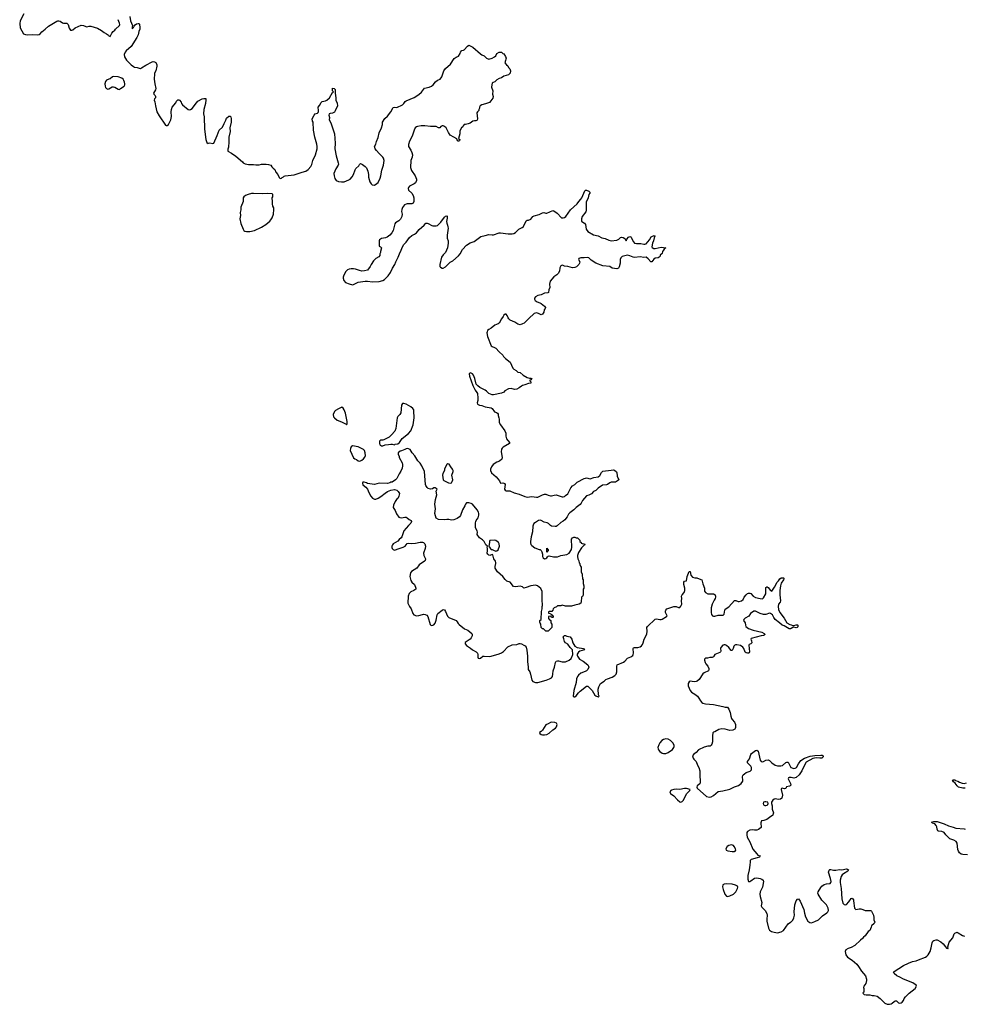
# Model space of a CAD drawing. Header units: inches. Extents: x 2294237 to 2473966, y 835830 to 1006981.
# Tile 51 of 77: x 2416757 to 2432975, y 874021 to 890930. Entities that reach past the tile are written whole.
import ezdxf

# ---------------------------------------------------------------- set-up
doc = ezdxf.new("R2010")
doc.units = ezdxf.units.IN
doc.header["$MEASUREMENT"] = 0
for name, color, linetype in [('C4818', 7, 'Continuous'), ('C4819', 7, 'Continuous'), ('C4827', 7, 'Continuous'), ('C4828', 7, 'Continuous'), ('C4829', 7, 'Continuous'), ('C4837', 7, 'Continuous'), ('C4838', 7, 'Continuous')]:
    doc.layers.add(name, color=color, linetype=linetype)

msp = doc.modelspace()

# ---------------------------------------------------------------- linework, layer by layer
at = {"layer": 'C4818', "color": 6, "elevation": 100}
msp.add_lwpolyline([(2418370, 889957), (2418350, 889949), (2418310, 889913), (2418290, 889909), (2418250, 889893), (2418228, 889870), (2418220, 889830), (2418224, 889790), (2418230, 889767), (2418250, 889746), (2418270, 889739), (2418290, 889742), (2418344, 889776), (2418370, 889779), (2418390, 889773), (2418450, 889739), (2418470, 889734), (2418490, 889747), (2418549, 889790), (2418560, 889810), (2418563, 889830), (2418559, 889859), (2418546, 889886), (2418531, 889911), (2418508, 889928), (2418450, 889946)], close=True, dxfattribs=at)
msp.add_lwpolyline([(2419072, 890000), (2419065, 889910), (2419076, 889830), (2419095, 889750), (2419090, 889724), (2419056, 889670), (2419061, 889650), (2419081, 889630), (2419087, 889610), (2419086, 889590), (2419071, 889570), (2419065, 889550), (2419077, 889517), (2419086, 889450), (2419112, 889350), (2419150, 889278), (2419260, 889120), (2419270, 889111), (2419290, 889112), (2419310, 889131), (2419330, 889162), (2419349, 889211), (2419361, 889270), (2419359, 889350), (2419364, 889390), (2419376, 889430), (2419437, 889503), (2419450, 889532), (2419470, 889556), (2419490, 889555), (2419498, 889550), (2419530, 889512), (2419535, 889490), (2419551, 889470), (2419648, 889388), (2419670, 889383), (2419690, 889387), (2419716, 889404), (2419790, 889505), (2419816, 889530), (2419890, 889570), (2419917, 889577), (2419950, 889578), (2419954, 889554), (2419948, 889490), (2419918, 889390), (2419914, 889314), (2419924, 889264), (2419928, 889050), (2419951, 888870), (2419970, 888822), (2419990, 888805), (2420000, 888808)], dxfattribs=at)
at = {"layer": 'C4819', "color": 6, "elevation": 100}
for points in [[(2416827, 891030), (2416766, 890910), (2416757, 890863), (2416765, 890790), (2416825, 890690), (2416857, 890677), (2416892, 890672), (2416970, 890677), (2417070, 890670), (2417090, 890675), (2417110, 890688), (2417138, 890722), (2417195, 890765), (2417250, 890816), (2417396, 890904), (2417410, 890911), (2417430, 890911), (2417450, 890907), (2417490, 890877), (2417510, 890871), (2417568, 890868), (2417579, 890859), (2417588, 890848), (2417607, 890787), (2417630, 890751), (2417650, 890748), (2417670, 890756), (2417710, 890788), (2417810, 890834), (2417850, 890833), (2417890, 890811), (2417910, 890808), (2417950, 890819), (2417978, 890818), (2418090, 890786), (2418163, 890743), (2418208, 890708), (2418250, 890687), (2418283, 890663), (2418290, 890652), (2418310, 890642), (2418339, 890701), (2418362, 890730), (2418389, 890751), (2418402, 890770), (2418470, 890832), (2418476, 890850), (2418473, 890870), (2418449, 890930)], [(2418650, 890982), (2418661, 890910), (2418692, 890830), (2418686, 890806), (2418690, 890774), (2418710, 890794), (2418720, 890820), (2418738, 890842), (2418762, 890858), (2418790, 890866), (2418805, 890865), (2418814, 890854), (2418822, 890790), (2418819, 890770), (2418802, 890730), (2418790, 890670), (2418770, 890625), (2418670, 890470), (2418587, 890393), (2418567, 890370), (2418551, 890330), (2418559, 890290), (2418593, 890233), (2418670, 890155), (2418710, 890125), (2418730, 890116), (2418772, 890110), (2418810, 890095), (2418830, 890094), (2418850, 890102), (2418922, 890150), (2419030, 890205), (2419050, 890211), (2419070, 890207), (2419093, 890193), (2419101, 890181), (2419110, 890154), (2419111, 890130), (2419093, 890050), (2419073, 890010), (2419072, 890000)]]:
    msp.add_lwpolyline(points, dxfattribs=at)
at = {"layer": 'C4827', "color": 6, "elevation": 100}
for points in [[(2424623, 880000), (2424623, 879983), (2424630, 879965), (2424650, 879961), (2424670, 879966), (2424709, 880000)], [(2424729, 880000), (2424830, 879995), (2424850, 880000)], [(2425475, 880000), (2425478, 879970), (2425476, 879910), (2425488, 879810), (2425488, 879770), (2425513, 879730), (2425528, 879690), (2425548, 879588), (2425567, 879567), (2425610, 879546), (2425650, 879547), (2425794, 879586), (2425855, 879610), (2425887, 879630), (2425902, 879650), (2425912, 879690), (2425915, 879750), (2425941, 879810), (2425955, 879890), (2425970, 879911), (2425990, 879919), (2426010, 879920), (2426070, 879905), (2426130, 879905), (2426193, 879930), (2426223, 879957), (2426245, 880000)], [(2426334, 880000), (2426369, 879949), (2426433, 879913), (2426513, 879853), (2426524, 879830), (2426526, 879810), (2426509, 879771), (2426490, 879750), (2426465, 879735), (2426390, 879708), (2426350, 879675), (2426334, 879650), (2426319, 879610), (2426312, 879548), (2426271, 879410), (2426262, 879310), (2426270, 879302), (2426290, 879302), (2426310, 879318), (2426350, 879370), (2426379, 879401), (2426490, 879485), (2426510, 879482), (2426585, 879410), (2426630, 879331), (2426650, 879318), (2426690, 879302), (2426706, 879310), (2426695, 879335), (2426689, 879430), (2426698, 879470), (2426731, 879529), (2426791, 879569), (2426823, 879597), (2426850, 879610), (2426930, 879636), (2426974, 879666), (2426996, 879690), (2427010, 879730), (2427007, 879830), (2427015, 879850), (2427124, 879896), (2427146, 879914), (2427195, 879965), (2427252, 879988), (2427269, 880000)], [(2428677, 880000), (2428670, 879989), (2428660, 879980), (2428644, 879976), (2428603, 879977), (2428567, 879967), (2428530, 879966), (2428514, 879950), (2428514, 879930), (2428525, 879890), (2428536, 879870), (2428570, 879830), (2428591, 879790), (2428591, 879770), (2428581, 879750), (2428509, 879711), (2428486, 879694), (2428423, 879597), (2428391, 879570), (2428370, 879562), (2428338, 879558), (2428270, 879569), (2428250, 879561), (2428231, 879530), (2428235, 879490), (2428266, 879410), (2428290, 879381), (2428350, 879347), (2428395, 879310), (2428419, 879279), (2428447, 879230), (2428470, 879201), (2428485, 879190), (2428530, 879179), (2428670, 879168), (2428830, 879136), (2428870, 879121), (2428890, 879125), (2428910, 879122), (2428930, 879092), (2428953, 879033), (2428965, 878970), (2428979, 878930), (2428990, 878911), (2429028, 878868), (2429047, 878827), (2429047, 878773), (2429041, 878759), (2429033, 878747), (2428998, 878730), (2428950, 878724), (2428870, 878748), (2428810, 878751), (2428762, 878738), (2428690, 878701), (2428666, 878694), (2428658, 878682), (2428651, 878629), (2428651, 878529), (2428641, 878490), (2428630, 878470), (2428610, 878453), (2428570, 878453), (2428510, 878437), (2428411, 878390), (2428374, 878346), (2428325, 878310), (2428311, 878290), (2428321, 878250), (2428330, 878231), (2428371, 878190), (2428396, 878130), (2428419, 878090), (2428433, 878030), (2428434, 877934), (2428442, 877870), (2428438, 877830), (2428432, 877808), (2428391, 877770), (2428381, 877750), (2428386, 877730), (2428550, 877590), (2428599, 877579), (2428630, 877583), (2428670, 877609), (2428750, 877673), (2428830, 877686), (2428950, 877715), (2429030, 877753), (2429100, 877780), (2429145, 877810), (2429170, 877850), (2429173, 877870), (2429168, 877930), (2429171, 877950), (2429178, 877962), (2429199, 877981), (2429230, 877999), (2429297, 878023), (2429310, 878034), (2429319, 878050), (2429320, 878090), (2429310, 878110), (2429267, 878150), (2429254, 878170), (2429253, 878190), (2429285, 878235), (2429308, 878310), (2429320, 878330), (2429390, 878382), (2429410, 878385), (2429435, 878370), (2429470, 878211), (2429490, 878191), (2429510, 878185), (2429530, 878188), (2429570, 878211), (2429610, 878222), (2429630, 878210), (2429670, 878167), (2429730, 878129), (2429770, 878118), (2429824, 878116), (2429856, 878124), (2429910, 878173), (2429930, 878181), (2429950, 878181), (2429995, 878090), (2430000, 878088)], [(2430000, 877914), (2429982, 877918), (2429970, 877918), (2429959, 877910), (2429953, 877890), (2429993, 877810), (2429994, 877786), (2429987, 877773), (2429974, 877766), (2429924, 877756), (2429915, 877745), (2429910, 877728), (2429890, 877722), (2429850, 877735), (2429836, 877724), (2429831, 877709), (2429854, 877610), (2429842, 877558), (2429817, 877543), (2429782, 877538), (2429730, 877548), (2429710, 877544), (2429690, 877529), (2429667, 877490), (2429662, 877470), (2429674, 877430), (2429677, 877370), (2429697, 877310), (2429695, 877290), (2429685, 877270), (2429633, 877227), (2429583, 877197), (2429535, 877175), (2429491, 877169), (2429484, 877136), (2429485, 877055), (2429440, 877020), (2429410, 877009), (2429370, 877009), (2429330, 877018), (2429290, 877012), (2429250, 876991), (2429240, 876970), (2429239, 876930), (2429248, 876890), (2429290, 876812), (2429345, 876685), (2429410, 876602), (2429430, 876584), (2429472, 876570), (2429458, 876550), (2429314, 876510), (2429298, 876490), (2429301, 876470), (2429295, 876410), (2429281, 876330), (2429256, 876230), (2429258, 876170), (2429272, 876132), (2429290, 876131), (2429310, 876139), (2429370, 876185), (2429410, 876190), (2429470, 876184), (2429501, 876170), (2429522, 876150), (2429525, 876130), (2429510, 876030), (2429469, 875950), (2429467, 875910), (2429470, 875870), (2429497, 875770), (2429489, 875710), (2429498, 875690), (2429554, 875630), (2429583, 875583), (2429590, 875550), (2429583, 875483), (2429585, 875450), (2429613, 875330), (2429633, 875293), (2429665, 875270), (2429710, 875258), (2429770, 875250), (2429830, 875264), (2429870, 875290), (2429950, 875404), (2429990, 875429), (2430000, 875438)]]:
    msp.add_lwpolyline(points, dxfattribs=at)
for points in [[(2425890, 878867), (2425870, 878863), (2425830, 878838), (2425790, 878822), (2425732, 878728), (2425712, 878708), (2425684, 878690), (2425686, 878670), (2425710, 878655), (2425730, 878648), (2425770, 878649), (2425806, 878654), (2425850, 878676), (2425908, 878732), (2425957, 878763), (2425973, 878787), (2425986, 878826), (2425973, 878850), (2425943, 878863)], [(2427850, 878577), (2427810, 878568), (2427784, 878550), (2427750, 878510), (2427730, 878477), (2427715, 878430), (2427717, 878410), (2427725, 878390), (2427750, 878361), (2427790, 878334), (2427810, 878329), (2427850, 878329), (2427890, 878345), (2427963, 878397), (2427990, 878430), (2427995, 878450), (2427991, 878470), (2427970, 878510), (2427932, 878550), (2427890, 878573)], [(2428170, 877725), (2428090, 877710), (2428030, 877715), (2427990, 877712), (2427950, 877700), (2427935, 877690), (2427921, 877670), (2427923, 877650), (2427930, 877643), (2427990, 877599), (2428050, 877531), (2428090, 877499), (2428110, 877491), (2428130, 877501), (2428151, 877529), (2428204, 877636), (2428262, 877690), (2428266, 877710), (2428204, 877724)], [(2429570, 877500), (2429550, 877500), (2429529, 877491), (2429523, 877470), (2429530, 877449), (2429550, 877436), (2429570, 877435), (2429590, 877443), (2429601, 877450), (2429610, 877470), (2429599, 877490)], [(2428970, 876760), (2428930, 876749), (2428904, 876730), (2428883, 876690), (2428886, 876670), (2428915, 876655), (2428990, 876644), (2429030, 876644), (2429042, 876650), (2429052, 876668), (2429049, 876690), (2429026, 876730), (2429010, 876749), (2428996, 876756)], [(2428890, 876092), (2428850, 876086), (2428828, 876070), (2428822, 876038), (2428833, 875990), (2428864, 875910), (2428890, 875879), (2428910, 875871), (2428950, 875883), (2429010, 875914), (2429032, 875930), (2429050, 875950), (2429080, 876010), (2429085, 876030), (2429079, 876050), (2429047, 876067), (2428990, 876084)]]:
    msp.add_lwpolyline(points, close=True, dxfattribs=at)
at = {"layer": 'C4828', "color": 6, "elevation": 100}
for points in [[(2420000, 888808), (2420024, 888816), (2420070, 888806), (2420090, 888812), (2420150, 888939), (2420179, 889030), (2420236, 889084), (2420267, 889150), (2420298, 889202), (2420310, 889237), (2420350, 889271), (2420370, 889272), (2420379, 889259), (2420385, 889230), (2420387, 889170), (2420364, 889070), (2420371, 889010), (2420348, 888910), (2420349, 888831), (2420339, 888741), (2420330, 888706), (2420331, 888670), (2420395, 888635), (2420470, 888584), (2420581, 888490), (2420594, 888474), (2420630, 888455), (2420684, 888444), (2420770, 888443), (2420810, 888435), (2420870, 888439), (2420910, 888447), (2420990, 888447), (2421030, 888443), (2421070, 888431), (2421083, 888403), (2421110, 888383), (2421135, 888355), (2421155, 888310), (2421191, 888271), (2421210, 888222), (2421230, 888201), (2421250, 888207), (2421261, 888219), (2421288, 888230), (2421298, 888242), (2421312, 888248), (2421470, 888264), (2421606, 888314), (2421670, 888328), (2421710, 888356), (2421753, 888410), (2421770, 888444), (2421790, 888510), (2421833, 888610), (2421862, 888710), (2421865, 888750), (2421860, 888790), (2421826, 888914), (2421803, 889030), (2421793, 889170), (2421786, 889190), (2421781, 889230), (2421810, 889292), (2421829, 889311), (2421870, 889322), (2421883, 889337), (2421889, 889351), (2421889, 889389), (2421882, 889410), (2421882, 889430), (2421903, 889457), (2421930, 889510), (2421950, 889525), (2422010, 889536), (2422030, 889546), (2422074, 889590), (2422130, 889682), (2422146, 889690), (2422129, 889709), (2422130, 889752), (2422154, 889750), (2422171, 889731), (2422171, 889670), (2422187, 889590), (2422186, 889546), (2422210, 889494), (2422211, 889450), (2422176, 889364), (2422159, 889341), (2422130, 889323), (2422090, 889321), (2422070, 889313), (2422063, 889290), (2422076, 889250), (2422071, 889210), (2422097, 889157), (2422161, 888970), (2422175, 888810), (2422170, 888710), (2422192, 888590), (2422226, 888470), (2422228, 888450), (2422222, 888430), (2422182, 888370), (2422151, 888290), (2422155, 888250), (2422170, 888202), (2422190, 888166), (2422230, 888151), (2422283, 888143), (2422330, 888148), (2422410, 888178), (2422430, 888190), (2422467, 888233), (2422487, 888270), (2422515, 888350), (2422530, 888376), (2422577, 888423), (2422590, 888445), (2422610, 888458), (2422643, 888443), (2422690, 888411), (2422710, 888386), (2422736, 888330), (2422746, 888270), (2422747, 888227), (2422770, 888146), (2422790, 888111), (2422810, 888094), (2422850, 888091), (2422890, 888117), (2422910, 888136), (2422948, 888210), (2422959, 888250), (2422974, 888346), (2423003, 888430), (2423014, 888510), (2423005, 888550), (2422992, 888570), (2422928, 888630), (2422882, 888682), (2422861, 888710), (2422847, 888750), (2422869, 888790), (2422880, 888840), (2422910, 888905), (2422931, 888989), (2422969, 889070), (2422983, 889130), (2422987, 889170), (2423026, 889234), (2423070, 889276), (2423131, 889349), (2423170, 889424), (2423190, 889428), (2423230, 889422), (2423331, 889469), (2423352, 889488), (2423375, 889525), (2423390, 889539), (2423530, 889596), (2423610, 889643), (2423657, 889683), (2423708, 889752), (2423788, 889772), (2423825, 889790), (2423853, 889810), (2423895, 889865), (2423930, 889891), (2423950, 889896), (2423975, 889910), (2424005, 889950), (2424021, 890000)], [(2425167, 890000), (2425150, 889982), (2425070, 889958), (2425030, 889929), (2424990, 889922), (2424950, 889895), (2424917, 889863), (2424887, 889853), (2424870, 889838), (2424861, 889810), (2424858, 889770), (2424881, 889710), (2424875, 889650), (2424886, 889610), (2424880, 889580), (2424846, 889534), (2424822, 889510), (2424756, 889484), (2424690, 889469), (2424662, 889450), (2424652, 889430), (2424654, 889410), (2424642, 889390), (2424642, 889370), (2424618, 889350), (2424607, 889330), (2424619, 889230), (2424610, 889202), (2424590, 889194), (2424566, 889194), (2424535, 889185), (2424490, 889155), (2424458, 889142), (2424410, 889129), (2424390, 889128), (2424372, 889110), (2424365, 889090), (2424345, 889070), (2424316, 889024), (2424311, 888970), (2424291, 888890), (2424311, 888870), (2424305, 888850), (2424290, 888841), (2424284, 888844), (2424275, 888850), (2424262, 888882), (2424208, 888910), (2424150, 888948), (2424118, 888990), (2424078, 889070), (2424050, 889098), (2424030, 889108), (2424010, 889108), (2423990, 889098), (2423970, 889075), (2423950, 889075), (2423910, 889095), (2423810, 889094), (2423710, 889109), (2423650, 889107), (2423585, 889095), (2423570, 889089), (2423546, 889070), (2423528, 889032), (2423497, 888930), (2423450, 888842), (2423431, 888789), (2423431, 888750), (2423471, 888690), (2423491, 888650), (2423503, 888610), (2423495, 888570), (2423471, 888509), (2423467, 888390), (2423482, 888342), (2423545, 888250), (2423568, 888190), (2423568, 888168), (2423551, 888129), (2423530, 888110), (2423450, 888070), (2423430, 888050), (2423424, 888030), (2423430, 888004), (2423490, 887950), (2423514, 887910), (2423524, 887870), (2423524, 887850), (2423521, 887810), (2423510, 887778), (2423490, 887765), (2423410, 887765), (2423390, 887762), (2423365, 887750), (2423330, 887703), (2423316, 887670), (2423314, 887634), (2423326, 887590), (2423320, 887550), (2423295, 887505), (2423267, 887473), (2423210, 887439), (2423195, 887425), (2423168, 887312), (2423146, 887270), (2423111, 887229), (2423065, 887195), (2423037, 887183), (2422970, 887170), (2422936, 887150), (2422926, 887130), (2422926, 887050), (2422930, 887042), (2422952, 887030), (2422971, 887010), (2422951, 886950), (2422951, 886930), (2422942, 886910), (2422940, 886880), (2422924, 886856), (2422871, 886829), (2422831, 886790), (2422790, 886728), (2422776, 886690), (2422731, 886630), (2422675, 886615), (2422630, 886613), (2422590, 886621), (2422523, 886643), (2422490, 886650), (2422450, 886650), (2422415, 886645), (2422386, 886634), (2422354, 886606), (2422320, 886540), (2422311, 886510), (2422311, 886490), (2422321, 886450), (2422350, 886418), (2422411, 886391), (2422470, 886378), (2422490, 886381), (2422570, 886421), (2422610, 886430), (2422690, 886441), (2422730, 886440), (2422814, 886426), (2422927, 886433), (2422989, 886450), (2423021, 886470), (2423083, 886530), (2423126, 886590), (2423159, 886661), (2423197, 886723), (2423213, 886770), (2423257, 886850), (2423279, 886910), (2423309, 886970), (2423330, 887032), (2423353, 887067), (2423392, 887108), (2423450, 887191), (2423490, 887225), (2423534, 887246), (2423569, 887271), (2423614, 887326), (2423700, 887400), (2423730, 887433), (2423750, 887435), (2423770, 887430), (2423830, 887398), (2423852, 887392), (2423910, 887391), (2423930, 887398), (2423950, 887411), (2423990, 887451), (2424050, 887536), (2424070, 887555), (2424090, 887561), (2424095, 887555), (2424096, 887524), (2424084, 887464), (2424090, 887434), (2424104, 887404), (2424105, 887370), (2424111, 887350), (2424096, 887230), (2424097, 887177), (2424111, 887130), (2424111, 887090), (2424101, 887010), (2424066, 886930), (2424030, 886894), (2423999, 886850), (2423968, 886728), (2423971, 886691), (2423980, 886680), (2424010, 886661), (2424030, 886661), (2424070, 886685), (2424150, 886765), (2424191, 886789), (2424290, 886875), (2424319, 886910), (2424359, 886981), (2424430, 887059), (2424490, 887096), (2424557, 887123), (2424673, 887207), (2424750, 887222), (2424810, 887241), (2424870, 887235), (2424890, 887237), (2424990, 887269), (2425014, 887270), (2425145, 887255), (2425210, 887254), (2425240, 887260), (2425270, 887274), (2425327, 887330), (2425381, 887359), (2425404, 887376), (2425415, 887390), (2425450, 887478), (2425472, 887488), (2425490, 887488), (2425530, 887505), (2425569, 887550), (2425590, 887562), (2425675, 887585), (2425730, 887613), (2425757, 887617), (2425790, 887606), (2425810, 887605), (2425910, 887652), (2425930, 887645), (2425982, 887610), (2426058, 887530), (2426090, 887526), (2426110, 887532), (2426134, 887550), (2426215, 887665), (2426330, 887767), (2426357, 887810), (2426393, 887847), (2426407, 887870), (2426457, 887990), (2426470, 888001), (2426490, 888002), (2426530, 887987), (2426547, 887970), (2426547, 887950), (2426530, 887930), (2426519, 887870), (2426485, 887795), (2426485, 887650), (2426476, 887630), (2426416, 887550), (2426405, 887510), (2426405, 887470), (2426425, 887450), (2426453, 887433), (2426470, 887410), (2426483, 887330), (2426510, 887290), (2426610, 887235), (2426690, 887216), (2426750, 887183), (2426810, 887170), (2426870, 887143), (2426910, 887133), (2427010, 887141), (2427042, 887158), (2427070, 887188), (2427090, 887198), (2427116, 887190), (2427146, 887170), (2427170, 887134), (2427179, 887161), (2427210, 887196), (2427230, 887206), (2427250, 887199), (2427257, 887190), (2427294, 887114), (2427314, 887094), (2427344, 887084), (2427424, 887084), (2427474, 887074), (2427490, 887073), (2427510, 887082), (2427568, 887150), (2427601, 887199), (2427610, 887207), (2427650, 887221), (2427659, 887219), (2427665, 887210), (2427656, 887204), (2427639, 887130), (2427623, 887090), (2427611, 887030), (2427618, 887018), (2427643, 887003), (2427670, 886999), (2427770, 887022), (2427852, 887010), (2427830, 886998), (2427808, 886972), (2427796, 886950), (2427786, 886914), (2427755, 886885), (2427751, 886870), (2427735, 886850), (2427717, 886843), (2427666, 886834), (2427644, 886816), (2427610, 886773), (2427590, 886774), (2427545, 886825), (2427510, 886850), (2427470, 886847), (2427410, 886860), (2427310, 886848), (2427290, 886850), (2427230, 886876), (2427190, 886885), (2427098, 886862), (2427078, 886842), (2427066, 886814), (2427065, 886750), (2427052, 886688), (2427036, 886664), (2427010, 886653), (2426930, 886662), (2426890, 886693), (2426770, 886705), (2426650, 886750), (2426570, 886803), (2426530, 886839), (2426510, 886845), (2426450, 886841), (2426390, 886843), (2426359, 886830), (2426351, 886810), (2426372, 886772), (2426370, 886749), (2426356, 886724), (2426330, 886697), (2426315, 886685), (2426290, 886673), (2426247, 886667), (2426170, 886689), (2426110, 886695), (2426089, 886709), (2426073, 886713), (2426050, 886705), (2426030, 886670), (2426022, 886610), (2426002, 886570), (2425981, 886550), (2425926, 886514), (2425863, 886437), (2425853, 886390), (2425861, 886330), (2425842, 886290), (2425836, 886244), (2425822, 886238), (2425765, 886235), (2425710, 886206), (2425650, 886194), (2425610, 886170), (2425597, 886150), (2425594, 886130), (2425607, 886107), (2425644, 886084), (2425687, 886070), (2425710, 886058), (2425768, 886010), (2425783, 885990), (2425779, 885970), (2425764, 885950), (2425754, 885910), (2425730, 885875), (2425710, 885864), (2425667, 885887), (2425630, 885896), (2425590, 885882), (2425499, 885801), (2425419, 885721), (2425390, 885704), (2425350, 885692), (2425310, 885702), (2425256, 885736), (2425176, 885770), (2425155, 885790), (2425142, 885810), (2425129, 885850), (2425110, 885872), (2425090, 885875), (2425070, 885855), (2425060, 885830), (2425030, 885790), (2424990, 885720), (2424973, 885707), (2424916, 885684), (2424850, 885634), (2424810, 885610), (2424791, 885590), (2424783, 885570), (2424779, 885550), (2424787, 885490), (2424850, 885331), (2424870, 885316), (2424910, 885303), (2424930, 885287), (2424987, 885227), (2425050, 885171), (2425065, 885145), (2425099, 885110), (2425176, 885050), (2425225, 884945), (2425242, 884930), (2425283, 884903), (2425310, 884878), (2425350, 884871), (2425403, 884823), (2425470, 884785), (2425509, 884771), (2425530, 884776), (2425552, 884770), (2425530, 884746), (2425518, 884742), (2425514, 884730), (2425532, 884712), (2425532, 884690), (2425490, 884682), (2425430, 884657), (2425390, 884649), (2425370, 884639), (2425335, 884605), (2425290, 884585), (2425250, 884580), (2425195, 884595), (2425150, 884592), (2425085, 884555), (2425067, 884533), (2425030, 884516), (2424890, 884489), (2424870, 884489), (2424810, 884509), (2424772, 884552), (2424750, 884569), (2424656, 884616), (2424620, 884640), (2424596, 884670), (2424573, 884767), (2424550, 884823), (2424530, 884849), (2424510, 884861), (2424490, 884864), (2424471, 884850), (2424479, 884810), (2424539, 884650), (2424577, 884570), (2424608, 884528), (2424616, 884510), (2424625, 884430), (2424623, 884390), (2424611, 884350), (2424618, 884330), (2424650, 884311), (2424690, 884302), (2424750, 884281), (2424850, 884263), (2424871, 884250), (2424910, 884198), (2424945, 884185), (2424962, 884170), (2424970, 884154), (2424971, 884130), (2424981, 884090), (2424991, 884071), (2424987, 884030), (2424991, 884010), (2425011, 883970), (2425085, 883870), (2425106, 883830), (2425103, 883777), (2425113, 883730), (2425167, 883670), (2425166, 883650), (2425057, 883590), (2425038, 883570), (2425030, 883554), (2425024, 883510), (2425043, 883410), (2425035, 883385), (2424993, 883347), (2424946, 883330), (2424883, 883290), (2424856, 883250), (2424841, 883210), (2424841, 883190), (2424859, 883150), (2424939, 883079), (2424993, 883013), (2425010, 882971), (2425050, 882977), (2425070, 882973), (2425083, 882963), (2425090, 882950), (2425080, 882870), (2425090, 882849), (2425110, 882840), (2425170, 882837), (2425247, 882807), (2425330, 882782), (2425430, 882740), (2425470, 882732), (2425550, 882740), (2425630, 882728), (2425650, 882729), (2425730, 882770), (2425770, 882783), (2425790, 882780), (2425830, 882762), (2425870, 882751), (2425890, 882751), (2425936, 882764), (2425970, 882768), (2426070, 882737), (2426090, 882737), (2426110, 882742), (2426130, 882756), (2426167, 882790), (2426218, 882890), (2426250, 882927), (2426290, 882950), (2426330, 882990), (2426450, 883050), (2426470, 883059), (2426490, 883060), (2426550, 883044), (2426614, 883066), (2426690, 883081), (2426718, 883102), (2426744, 883156), (2426770, 883175), (2426910, 883196), (2426950, 883198), (2426971, 883191), (2427005, 883165), (2427011, 883151), (2427015, 883090), (2427045, 883030), (2427021, 883010), (2426985, 882990), (2426970, 882986), (2426910, 882985), (2426890, 882978), (2426851, 882950), (2426830, 882942), (2426765, 882935), (2426690, 882884), (2426650, 882845), (2426610, 882829), (2426572, 882788), (2426530, 882765), (2426486, 882754), (2426418, 882670), (2426395, 882625), (2426377, 882603), (2426309, 882551), (2426270, 882510), (2426200, 882460), (2426182, 882438), (2426157, 882390), (2426119, 882341), (2426090, 882317), (2426047, 882293), (2425983, 882237), (2425970, 882228), (2425950, 882225), (2425890, 882234), (2425870, 882244), (2425837, 882277), (2425815, 882290), (2425763, 882303), (2425710, 882332), (2425690, 882334), (2425666, 882330), (2425610, 882297), (2425585, 882275), (2425573, 882250), (2425568, 882230), (2425564, 882136), (2425540, 882050), (2425527, 881970), (2425528, 881948), (2425535, 881915), (2425550, 881898), (2425602, 881862), (2425673, 881833), (2425692, 881832), (2425710, 881814), (2425722, 881790), (2425732, 881750), (2425732, 881710), (2425742, 881690), (2425770, 881672), (2425790, 881678), (2425808, 881690), (2425816, 881704), (2425830, 881714), (2425850, 881722), (2425924, 881704), (2425990, 881707), (2426050, 881727), (2426152, 881748), (2426189, 881771), (2426229, 881830), (2426239, 881870), (2426229, 882010), (2426250, 882032), (2426270, 882042), (2426290, 882042), (2426310, 882032), (2426334, 882030), (2426374, 881990), (2426374, 881970), (2426394, 881950), (2426398, 881938), (2426413, 881933), (2426454, 881930), (2426462, 881910), (2426441, 881899), (2426402, 881858), (2426350, 881778), (2426332, 881730), (2426332, 881710), (2426342, 881670), (2426357, 881637), (2426364, 881604), (2426372, 881590), (2426373, 881573), (2426384, 881544), (2426394, 881530), (2426394, 881450), (2426412, 881410), (2426413, 881373), (2426422, 881350), (2426422, 881330), (2426431, 881311), (2426432, 881250), (2426442, 881210), (2426442, 881170), (2426432, 881150), (2426431, 881049), (2426417, 881023), (2426402, 881010), (2426398, 880930), (2426392, 880910), (2426365, 880895), (2426290, 880878), (2426230, 880858), (2426130, 880858), (2426070, 880875), (2426050, 880866), (2425990, 880866), (2425972, 880848), (2425934, 880830), (2425914, 880810), (2425913, 880787), (2425893, 880767), (2425850, 880766), (2425838, 880762), (2425834, 880750), (2425838, 880738), (2425873, 880733), (2425878, 880718), (2425890, 880714), (2425898, 880698), (2425914, 880690), (2425914, 880670), (2425910, 880666), (2425890, 880666), (2425882, 880682), (2425870, 880686), (2425838, 880682), (2425834, 880670), (2425838, 880638), (2425853, 880633), (2425858, 880618), (2425874, 880610), (2425874, 880570), (2425893, 880547), (2425894, 880490), (2425828, 880428), (2425790, 880429), (2425750, 880468), (2425726, 880470), (2425722, 880482), (2425708, 880490), (2425707, 880547), (2425690, 880566), (2425685, 880585), (2425689, 880611), (2425708, 880632), (2425708, 880688), (2425718, 880710), (2425716, 880764), (2425729, 880810), (2425729, 880850), (2425735, 880870), (2425735, 880910), (2425729, 880930), (2425729, 881110), (2425703, 881163), (2425649, 881209), (2425610, 881217), (2425530, 881209), (2425450, 881179), (2425410, 881169), (2425389, 881189), (2425350, 881202), (2425270, 881189), (2425234, 881194), (2425178, 881270), (2425118, 881290), (2425094, 881314), (2425050, 881369), (2424962, 881450), (2424919, 881510), (2424918, 881542), (2424929, 881589), (2424929, 881610), (2424924, 881630), (2424899, 881670), (2424882, 881742), (2424870, 881746), (2424830, 881728), (2424810, 881735), (2424795, 881750), (2424782, 881770), (2424788, 881810), (2424788, 881850), (2424782, 881870), (2424786, 881890), (2424758, 881910), (2424729, 881970), (2424700, 882000), (2424653, 882033), (2424613, 882090), (2424616, 882130), (2424613, 882150), (2424588, 882190), (2424581, 882210), (2424584, 882290), (2424586, 882310), (2424595, 882330), (2424627, 882373), (2424637, 882423), (2424637, 882450), (2424633, 882470), (2424610, 882510), (2424530, 882607), (2424510, 882622), (2424469, 882631), (2424428, 882630), (2424411, 882610), (2424399, 882581), (2424359, 882510), (2424326, 882414), (2424308, 882392), (2424270, 882365), (2424210, 882343), (2424170, 882337), (2424125, 882345), (2424090, 882345), (2424050, 882339), (2423950, 882349), (2423909, 882370), (2423887, 882447), (2423895, 882530), (2423884, 882610), (2423896, 882690), (2423919, 882770), (2423909, 882831), (2423926, 882870), (2423890, 882888), (2423870, 882888), (2423846, 882874), (2423810, 882869), (2423770, 882879), (2423750, 882894), (2423730, 882929), (2423725, 882950), (2423708, 883170), (2423663, 883270), (2423635, 883315), (2423590, 883354), (2423542, 883442), (2423495, 883490), (2423458, 883550), (2423430, 883562), (2423410, 883564), (2423390, 883562), (2423370, 883549), (2423310, 883524), (2423290, 883522), (2423254, 883490), (2423254, 883470), (2423271, 883431), (2423272, 883410), (2423322, 883322), (2423331, 883291), (2423331, 883269), (2423323, 883230), (2423301, 883179), (2423271, 883130), (2423231, 883049), (2423210, 883028), (2423150, 882988), (2423130, 882988), (2423110, 882975), (2423070, 882962), (2422930, 882969), (2422850, 882949), (2422730, 882962), (2422710, 882975), (2422670, 882988), (2422650, 882986), (2422642, 882970), (2422650, 882942), (2422702, 882902), (2422727, 882870), (2422751, 882810), (2422785, 882745), (2422813, 882713), (2422850, 882697), (2422870, 882697), (2422910, 882714), (2422957, 882743), (2423030, 882801), (2423070, 882825), (2423129, 882851), (2423190, 882861), (2423230, 882852), (2423252, 882830), (2423275, 882795), (2423267, 882750), (2423247, 882710), (2423227, 882690), (2423205, 882655), (2423175, 882590), (2423171, 882550), (2423201, 882501), (2423224, 882444), (2423267, 882387), (2423281, 882381), (2423310, 882377), (2423370, 882388), (2423390, 882385), (2423410, 882376), (2423445, 882345), (2423476, 882330), (2423486, 882310), (2423474, 882286), (2423430, 882243), (2423350, 882150), (2423317, 882050), (2423307, 882033), (2423270, 882001), (2423247, 881973), (2423171, 881930), (2423155, 881910), (2423147, 881890), (2423146, 881866), (2423151, 881850), (2423170, 881831), (2423190, 881821), (2423210, 881823), (2423255, 881845), (2423342, 881870), (2423373, 881890), (2423410, 881935), (2423430, 881942), (2423492, 881932), (2423550, 881939), (2423630, 881955), (2423670, 881956), (2423690, 881950), (2423714, 881930), (2423724, 881890), (2423720, 881850), (2423690, 881770), (2423697, 881730), (2423722, 881670), (2423718, 881642), (2423707, 881630), (2423614, 881566), (2423574, 881510), (2423484, 881456), (2423469, 881430), (2423457, 881370), (2423470, 881301), (2423488, 881268), (2423533, 881230), (2423556, 881170), (2423556, 881150), (2423526, 881130), (2423470, 881105), (2423444, 881076), (2423428, 881030), (2423419, 880910), (2423447, 880850), (2423479, 880810), (2423504, 880730), (2423522, 880710), (2423570, 880694), (2423610, 880696), (2423670, 880717), (2423690, 880719), (2423717, 880717), (2423745, 880705), (2423763, 880683), (2423806, 880546), (2423814, 880534), (2423830, 880527), (2423850, 880529), (2423870, 880540), (2423890, 880566), (2423910, 880619), (2423922, 880710), (2423933, 880730), (2424010, 880788), (2424030, 880799), (2424050, 880796), (2424069, 880769), (2424104, 880684), (2424122, 880662), (2424253, 880613), (2424270, 880591), (2424283, 880563), (2424301, 880541), (2424393, 880470), (2424450, 880444), (2424522, 880390), (2424526, 880370), (2424524, 880350), (2424507, 880313), (2424489, 880291), (2424407, 880233), (2424405, 880210), (2424430, 880182), (2424496, 880136), (2424530, 880106), (2424595, 880075), (2424605, 880065), (2424616, 880050), (2424622, 880030), (2424623, 880000)], [(2427269, 880000), (2427282, 880010), (2427292, 880028), (2427297, 880050), (2427291, 880129), (2427298, 880142), (2427310, 880150), (2427370, 880151), (2427410, 880162), (2427430, 880177), (2427450, 880202), (2427464, 880230), (2427478, 880290), (2427523, 880377), (2427530, 880430), (2427526, 880490), (2427535, 880510), (2427670, 880636), (2427690, 880642), (2427750, 880629), (2427770, 880629), (2427790, 880635), (2427862, 880678), (2427872, 880690), (2427847, 880747), (2427845, 880770), (2427848, 880792), (2427866, 880814), (2427990, 880853), (2428030, 880855), (2428070, 880837), (2428090, 880837), (2428110, 880856), (2428127, 880893), (2428120, 880950), (2428125, 880990), (2428121, 881030), (2428130, 881051), (2428167, 881093), (2428178, 881130), (2428175, 881170), (2428159, 881230), (2428159, 881270), (2428170, 881285), (2428194, 881294), (2428206, 881294), (2428214, 881370), (2428250, 881452), (2428270, 881454), (2428278, 881390), (2428310, 881357), (2428350, 881345), (2428383, 881343), (2428425, 881325), (2428471, 881311), (2428484, 881244), (2428512, 881170), (2428513, 881113), (2428532, 881092), (2428571, 881071), (2428670, 881071), (2428695, 881055), (2428705, 881030), (2428705, 881010), (2428699, 880990), (2428678, 880962), (2428646, 880894), (2428628, 880830), (2428629, 880749), (2428636, 880716), (2428650, 880693), (2428670, 880686), (2428690, 880687), (2428750, 880702), (2428835, 880705), (2428850, 880723), (2428862, 880790), (2428871, 880809), (2428930, 880848), (2429030, 880955), (2429050, 880958), (2429090, 880940), (2429110, 880939), (2429150, 880950), (2429176, 880970), (2429196, 881010), (2429229, 881051), (2429250, 881073), (2429270, 881083), (2429290, 881083), (2429310, 881075), (2429350, 881032), (2429389, 881009), (2429472, 880988), (2429510, 880985), (2429530, 881001), (2429565, 881070), (2429565, 881170), (2429570, 881181), (2429584, 881190), (2429593, 881190), (2429610, 881179), (2429650, 881130), (2429670, 881117), (2429718, 881182), (2429763, 881270), (2429786, 881294), (2429810, 881330), (2429830, 881343), (2429850, 881347), (2429870, 881345), (2429878, 881338), (2429879, 881330), (2429870, 881310), (2429829, 881251), (2429818, 881210), (2429808, 881130), (2429805, 881050), (2429820, 880950), (2429812, 880928), (2429782, 880890), (2429777, 880850), (2429783, 880803), (2429807, 880747), (2429880, 880650), (2429930, 880570), (2429981, 880541), (2430000, 880535)], [(2430000, 880475), (2429990, 880469), (2429970, 880469), (2429883, 880523), (2429850, 880533), (2429800, 880570), (2429730, 880631), (2429704, 880664), (2429679, 880710), (2429650, 880734), (2429630, 880738), (2429570, 880716), (2429530, 880717), (2429470, 880735), (2429390, 880773), (2429359, 880770), (2429306, 880730), (2429274, 880686), (2429210, 880653), (2429190, 880630), (2429184, 880610), (2429215, 880570), (2429216, 880530), (2429224, 880510), (2429247, 880490), (2429270, 880477), (2429350, 880447), (2429497, 880410), (2429539, 880390), (2429556, 880370), (2429541, 880359), (2429526, 880354), (2429490, 880351), (2429315, 880305), (2429308, 880290), (2429323, 880263), (2429327, 880230), (2429311, 880210), (2429282, 880198), (2429273, 880187), (2429288, 880072), (2429283, 880057), (2429270, 880050), (2429250, 880052), (2429230, 880056), (2429210, 880069), (2429192, 880132), (2429170, 880156), (2429130, 880184), (2429068, 880192), (2429048, 880192), (2429034, 880186), (2429020, 880170), (2429008, 880130), (2428990, 880099), (2428970, 880097), (2428930, 880150), (2428890, 880183), (2428867, 880193), (2428850, 880194), (2428830, 880187), (2428795, 880150), (2428790, 880130), (2428792, 880088), (2428788, 880072), (2428778, 880062), (2428693, 880027), (2428677, 880000)], [(2426245, 880000), (2426250, 880010), (2426253, 880027), (2426250, 880110), (2426209, 880150), (2426167, 880207), (2426128, 880230), (2426108, 880250), (2426100, 880300), (2426089, 880330), (2426110, 880352), (2426130, 880352), (2426150, 880342), (2426210, 880332), (2426234, 880294), (2426255, 880230), (2426290, 880170), (2426330, 880148), (2426434, 880130), (2426454, 880110), (2426375, 880085), (2426350, 880070), (2426327, 880033), (2426327, 880010), (2426334, 880000)], [(2424850, 880000), (2424990, 880037), (2425030, 880055), (2425061, 880079), (2425140, 880160), (2425210, 880195), (2425290, 880201), (2425330, 880216), (2425350, 880219), (2425370, 880213), (2425410, 880190), (2425435, 880175), (2425452, 880152), (2425464, 880104), (2425475, 880000)], [(2424709, 880000), (2424710, 880001), (2424729, 880000)]]:
    msp.add_lwpolyline(points, dxfattribs=at)
for points in [[(2420770, 887946), (2420737, 887943), (2420678, 887930), (2420631, 887910), (2420607, 887890), (2420595, 887870), (2420591, 887810), (2420556, 887710), (2420554, 887666), (2420544, 887616), (2420545, 887570), (2420538, 887510), (2420556, 887430), (2420594, 887334), (2420607, 887310), (2420621, 887301), (2420650, 887293), (2420710, 887290), (2420790, 887308), (2420910, 887366), (2420982, 887410), (2421050, 887470), (2421070, 887493), (2421090, 887527), (2421112, 887590), (2421122, 887670), (2421118, 887698), (2421104, 887730), (2421097, 887770), (2421100, 887810), (2421093, 887870), (2421104, 887890), (2421104, 887910), (2421102, 887930), (2421090, 887942), (2421005, 887945), (2420930, 887940)], [(2422290, 884275), (2422285, 884275), (2422230, 884249), (2422181, 884219), (2422160, 884200), (2422141, 884150), (2422146, 884110), (2422161, 884090), (2422210, 884051), (2422283, 884023), (2422361, 883981), (2422370, 883972), (2422382, 883990), (2422379, 884030), (2422351, 884171), (2422330, 884230), (2422310, 884259)], [(2423350, 884341), (2423330, 884339), (2423311, 884310), (2423300, 884180), (2423285, 884150), (2423250, 884113), (2423238, 884090), (2423213, 883907), (2423197, 883863), (2423142, 883798), (2423098, 883762), (2423010, 883715), (2422990, 883708), (2422953, 883707), (2422934, 883690), (2422932, 883650), (2422942, 883630), (2422950, 883625), (2422970, 883612), (2422990, 883611), (2423030, 883627), (2423088, 883632), (2423130, 883641), (2423150, 883641), (2423190, 883631), (2423201, 883639), (2423250, 883648), (2423279, 883670), (2423325, 883735), (2423430, 883822), (2423470, 883870), (2423511, 883970), (2423528, 884090), (2423525, 884210), (2423521, 884230), (2423509, 884250), (2423470, 884281), (2423395, 884330)], [(2422470, 883609), (2422450, 883595), (2422434, 883566), (2422431, 883530), (2422490, 883405), (2422510, 883386), (2422538, 883378), (2422570, 883356), (2422591, 883351), (2422610, 883355), (2422630, 883366), (2422662, 883390), (2422683, 883417), (2422696, 883444), (2422696, 883456), (2422686, 883470), (2422686, 883490), (2422674, 883534), (2422658, 883550), (2422570, 883594)], [(2424110, 883304), (2424090, 883289), (2424067, 883250), (2424051, 883210), (2424050, 883188), (2424024, 883136), (2424017, 883110), (2424026, 883030), (2424037, 883017), (2424117, 882977), (2424150, 882970), (2424170, 882977), (2424182, 882998), (2424191, 883029), (2424179, 883110), (2424201, 883170), (2424200, 883190), (2424190, 883212), (2424160, 883250), (2424130, 883299)], [(2424910, 881989), (2424830, 881986), (2424822, 881970), (2424825, 881950), (2424811, 881890), (2424817, 881877), (2424842, 881850), (2424842, 881842), (2424852, 881832), (2424870, 881831), (2424890, 881818), (2424930, 881805), (2424950, 881811), (2424972, 881828), (2424992, 881890), (2424989, 881930), (2424975, 881950), (2424930, 881984)], [(2425810, 881786), (2425806, 881810), (2425806, 881850), (2425810, 881854), (2425818, 881838), (2425831, 881830), (2425830, 881806), (2425818, 881802)]]:
    msp.add_lwpolyline(points, close=True, dxfattribs=at)
at = {"layer": 'C4829', "color": 6, "elevation": 100}
msp.add_lwpolyline([(2424021, 890000), (2424037, 890050), (2424066, 890094), (2424152, 890168), (2424219, 890261), (2424250, 890285), (2424290, 890302), (2424319, 890350), (2424326, 890374), (2424343, 890397), (2424350, 890402), (2424376, 890404), (2424390, 890412), (2424444, 890476), (2424469, 890491), (2424537, 890457), (2424670, 890341), (2424690, 890327), (2424730, 890311), (2424770, 890271), (2424810, 890251), (2424869, 890271), (2424909, 890291), (2424929, 890311), (2424950, 890351), (2424990, 890372), (2425030, 890374), (2425052, 890352), (2425070, 890342), (2425099, 890299), (2425107, 890270), (2425106, 890250), (2425096, 890230), (2425086, 890190), (2425115, 890155), (2425138, 890138), (2425151, 890110), (2425172, 890088), (2425186, 890050), (2425176, 890010), (2425167, 890000)], dxfattribs=at)
at = {"layer": 'C4837', "color": 6, "elevation": 100}
for points in [[(2430000, 878088), (2430030, 878074), (2430050, 878071), (2430070, 878075), (2430093, 878087), (2430130, 878152), (2430170, 878209), (2430233, 878250), (2430330, 878280), (2430410, 878294), (2430510, 878301), (2430537, 878297), (2430551, 878290), (2430550, 878270), (2430542, 878258), (2430526, 878250), (2430492, 878248), (2430430, 878256), (2430377, 878243), (2430262, 878178), (2430239, 878141), (2430187, 878030), (2430139, 877961), (2430090, 877914), (2430050, 877905), (2430000, 877914)], [(2432990, 877732), (2432948, 877732), (2432878, 877750), (2432852, 877770), (2432816, 877816), (2432790, 877839), (2432775, 877870), (2432790, 877877), (2432810, 877873), (2432824, 877864), (2432866, 877850), (2432894, 877834), (2432938, 877818), (2432970, 877815), (2433010, 877822)], [(2433030, 876589), (2432950, 876591), (2432921, 876601), (2432890, 876622), (2432873, 876650), (2432862, 876682), (2432850, 876789), (2432834, 876814), (2432797, 876837), (2432724, 876864), (2432656, 876930), (2432630, 876972), (2432590, 876989), (2432530, 876995), (2432521, 877001), (2432510, 877026), (2432505, 877070), (2432493, 877093), (2432470, 877121), (2432428, 877130), (2432409, 877150), (2432450, 877159), (2432510, 877159), (2432630, 877118), (2432704, 877084), (2432785, 877065), (2432830, 877045), (2432970, 877033), (2432990, 877029)], [(2430000, 875438), (2430030, 875465), (2430050, 875505), (2430059, 875550), (2430056, 875610), (2430066, 875730), (2430090, 875795), (2430110, 875827), (2430130, 875830), (2430158, 875790), (2430221, 875650), (2430230, 875586), (2430250, 875521), (2430290, 875447), (2430324, 875424), (2430350, 875422), (2430410, 875443), (2430470, 875474), (2430542, 875538), (2430612, 875590), (2430633, 875610), (2430644, 875630), (2430636, 875670), (2430610, 875727), (2430528, 875810), (2430467, 875910), (2430462, 875930), (2430465, 875950), (2430510, 876026), (2430530, 876051), (2430570, 876077), (2430608, 876092), (2430670, 876094), (2430684, 876110), (2430687, 876130), (2430679, 876179), (2430646, 876290), (2430656, 876324), (2430667, 876333), (2430685, 876335), (2430730, 876324), (2430770, 876322), (2430830, 876333), (2430870, 876331), (2430950, 876347), (2430970, 876341), (2430985, 876330), (2430975, 876310), (2430898, 876262), (2430877, 876243), (2430863, 876217), (2430841, 876150), (2430842, 876110), (2430863, 876010), (2430873, 875830), (2430890, 875759), (2430910, 875733), (2430930, 875731), (2430950, 875737), (2430990, 875781), (2431030, 875837), (2431050, 875841), (2431070, 875815), (2431075, 875795), (2431090, 875670), (2431110, 875651), (2431170, 875659), (2431198, 875658), (2431231, 875651), (2431274, 875630), (2431370, 875631), (2431383, 875623), (2431416, 875550), (2431421, 875510), (2431419, 875470), (2431437, 875430), (2431430, 875409), (2431383, 875370), (2431377, 875343), (2431351, 875290), (2431326, 875270), (2431270, 875195), (2431245, 875175), (2431225, 875150), (2431190, 875124), (2431096, 875030), (2431030, 874997), (2430979, 874981), (2430943, 874957), (2430931, 874929), (2430939, 874870), (2430971, 874830), (2431050, 874779), (2431128, 874710), (2431160, 874670), (2431207, 874587), (2431281, 874510), (2431296, 874450), (2431296, 874430), (2431283, 874377), (2431252, 874330), (2431246, 874310), (2431252, 874290), (2431251, 874229), (2431238, 874222), (2431234, 874210), (2431254, 874190), (2431290, 874183), (2431350, 874181), (2431391, 874171), (2431430, 874171), (2431478, 874158), (2431530, 874119), (2431610, 874043), (2431650, 874021), (2431690, 874023), (2431718, 874030), (2431739, 874041), (2431770, 874071), (2431790, 874082), (2431810, 874082), (2431846, 874046), (2431862, 874042), (2431890, 874046), (2431910, 874058), (2431930, 874085), (2431941, 874119), (2431964, 874150), (2432030, 874211), (2432133, 874290), (2432154, 874334), (2432149, 874350), (2432089, 874390), (2431932, 874452), (2431870, 874489), (2431818, 874510), (2431769, 874550), (2431762, 874570), (2431770, 874582), (2431933, 874687), (2432015, 874730), (2432085, 874755), (2432150, 874768), (2432190, 874782), (2432307, 874833), (2432330, 874847), (2432353, 874870), (2432386, 874930), (2432406, 874990), (2432424, 875076), (2432437, 875103), (2432450, 875118), (2432494, 875130), (2432510, 875126), (2432573, 875093), (2432610, 875061), (2432650, 875005), (2432670, 874985), (2432682, 874982), (2432690, 874974), (2432696, 874984), (2432693, 875010), (2432701, 875050), (2432714, 875090), (2432776, 875164), (2432803, 875230), (2432815, 875245), (2432850, 875257), (2432871, 875250), (2432944, 875204), (2432978, 875190)]]:
    msp.add_lwpolyline(points, dxfattribs=at)
at = {"layer": 'C4838', "color": 6, "elevation": 100}
msp.add_lwpolyline([(2430000, 880535), (2430030, 880527), (2430050, 880526), (2430090, 880538), (2430110, 880536), (2430117, 880530), (2430114, 880506), (2430106, 880494), (2430090, 880487), (2430050, 880497), (2430030, 880493), (2430000, 880475)], dxfattribs=at)

doc.saveas('drawing.dxf')
